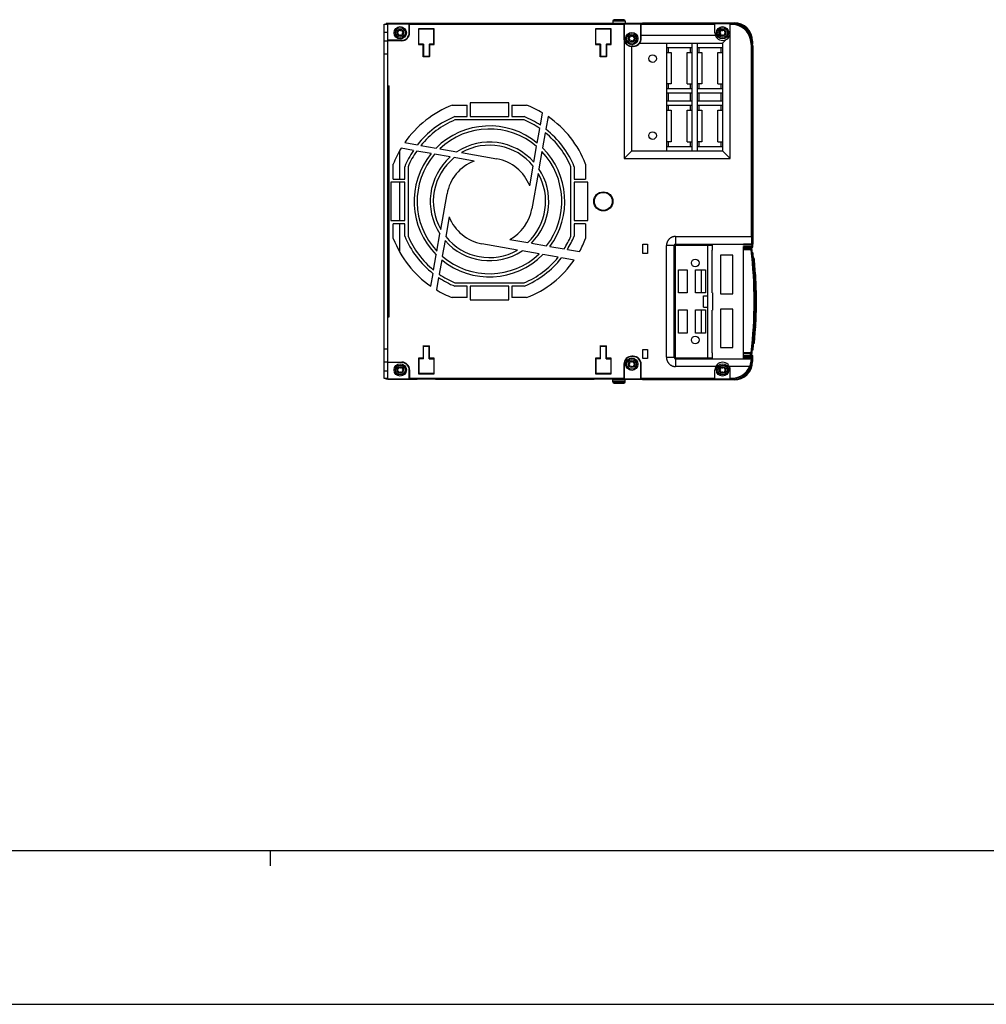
# Model space of a CAD drawing. Extents: x 0 to 594, y 0 to 420.
# Tile 2 of 48: x 177 to 303, y 0 to 128. Entities that reach past the tile are written whole.
import ezdxf

# ---------------------------------------------------------------- set-up
doc = ezdxf.new("R2010")
doc.units = 0
doc.header["$LTSCALE"] = 32.67
doc.layers.get('0').update_dxf_attribs({"linetype": 'CONTINUOUS'})

msp = doc.modelspace()

# ---------------------------------------------------------------- linework, layer by layer
at = {"color": 7, "linetype": 'CONTINUOUS'}
for p, q in [((255.926, 127.895), (254.666, 127.895)), ((224.746, 81.295), (224.746, 127.295)), ((224.746, 127.295), (225.246, 127.295)), ((225.006, 127.395), (224.966, 127.295)), ((225.246, 127.395), (225.006, 127.395)), ((225.246, 81.148), (225.246, 127.443)), ((225.246, 127.443), (229.046, 127.443)), ((225.246, 127.372), (228.02, 127.372)), ((225.246, 127.346), (228.02, 127.346)), ((228.02, 126.195), (228.02, 127.372)), ((228.046, 126.195), (228.046, 127.34)), ((228.072, 126.195), (228.072, 127.366)), ((228.072, 127.295), (255.921, 127.295)), ((229.046, 127.394), (229.046, 127.443)), ((231.446, 127.394), (229.046, 127.394)), ((229.228, 126.713), (229.228, 124.678)), ((229.228, 126.713), (229.281, 126.66)), ((231.263, 126.713), (229.228, 126.713)), ((229.281, 124.73), (229.281, 126.66)), ((231.211, 126.66), (229.281, 126.66)), ((231.211, 126.66), (231.263, 126.713)), ((231.211, 124.73), (231.211, 126.66)), ((231.263, 124.678), (231.263, 126.713)), ((231.446, 127.443), (231.446, 127.394)), ((231.446, 127.443), (252.046, 127.443)), ((252.046, 127.394), (252.046, 127.443)), ((254.446, 127.394), (252.046, 127.394)), ((252.228, 126.713), (252.228, 124.678)), ((252.228, 126.713), (252.281, 126.66)), ((254.263, 126.713), (252.228, 126.713)), ((252.281, 124.73), (252.281, 126.66)), ((254.211, 126.66), (252.281, 126.66)), ((253.006, 127.395), (253.006, 127.394)), ((254.246, 127.395), (253.006, 127.395)), ((254.211, 126.66), (254.263, 126.713)), ((254.211, 124.73), (254.211, 126.66)), ((254.246, 127.395), (254.246, 127.394)), ((254.263, 124.678), (254.263, 126.713)), ((254.446, 127.394), (254.446, 127.443)), ((254.446, 127.443), (270.038, 127.443)), ((254.496, 127.725), (254.496, 127.443)), ((256.096, 127.725), (254.496, 127.725)), ((255.921, 127.295), (255.921, 125.445)), ((255.946, 127.366), (255.946, 125.445)), ((255.972, 127.369), (255.972, 125.445)), ((255.972, 127.369), (258.128, 127.369)), ((256.096, 127.725), (256.096, 127.443)), ((258.12, 125.445), (258.12, 127.341)), ((258.146, 127.341), (258.12, 127.341)), ((258.146, 125.445), (258.146, 127.341)), ((267.746, 127.251), (258.146, 127.251)), ((258.171, 125.441), (258.171, 127.366)), ((267.746, 127.301), (258.171, 127.301)), ((258.346, 127.443), (258.346, 127.495)), ((258.346, 127.495), (270.246, 127.495)), ((267.746, 126.195), (267.746, 127.369)), ((269.746, 127.369), (267.746, 127.369)), ((269.746, 126.195), (269.746, 127.369)), ((270.038, 127.301), (269.746, 127.301)), ((270.038, 127.251), (269.746, 127.251)), ((270.038, 127.251), (270.038, 127.443)), ((224.746, 126.295), (225.246, 126.295)), ((228.02, 126.195), (228.072, 126.195)), ((255.921, 125.445), (255.972, 125.445)), ((258.146, 125.445), (258.12, 125.445)), ((267.809, 125.845), (258.171, 125.845)), ((269.746, 125.845), (269.632, 125.731)), ((269.746, 125.845), (269.683, 125.845)), ((269.746, 109.845), (269.746, 125.845)), ((272.358, 125.304), (272.547, 125.338)), ((272.693, 124.508), (272.547, 125.338)), ((224.746, 125.145), (225.246, 125.145)), ((227.046, 125.221), (225.246, 125.221)), ((227.046, 125.195), (225.246, 125.195)), ((227.046, 125.169), (225.246, 125.169)), ((227.046, 125.169), (227.046, 125.221)), ((229.228, 124.678), (229.281, 124.73)), ((229.228, 124.678), (229.828, 124.678)), ((229.846, 124.695), (229.246, 124.695)), ((229.881, 124.73), (229.281, 124.73)), ((229.846, 124.695), (229.828, 124.678)), ((229.828, 123.078), (229.828, 124.678)), ((229.846, 123.095), (229.846, 124.695)), ((229.881, 124.73), (229.881, 123.13)), ((230.611, 124.73), (230.611, 123.13)), ((230.611, 124.73), (231.211, 124.73)), ((230.646, 124.695), (230.646, 123.095)), ((230.646, 124.695), (230.663, 124.678)), ((231.246, 124.695), (230.646, 124.695)), ((230.663, 123.078), (230.663, 124.678)), ((230.663, 124.678), (231.263, 124.678)), ((231.263, 124.678), (231.211, 124.73)), ((252.228, 124.678), (252.281, 124.73)), ((252.228, 124.678), (252.828, 124.678)), ((252.846, 124.695), (252.246, 124.695)), ((252.881, 124.73), (252.281, 124.73)), ((252.846, 124.695), (252.828, 124.678)), ((252.828, 123.078), (252.828, 124.678)), ((252.846, 123.095), (252.846, 124.695)), ((252.881, 124.73), (252.881, 123.13)), ((253.611, 124.73), (253.611, 123.13)), ((253.611, 124.73), (254.211, 124.73)), ((253.646, 124.695), (253.646, 123.095)), ((253.646, 124.695), (253.663, 124.678)), ((254.246, 124.695), (253.646, 124.695)), ((253.663, 123.078), (253.663, 124.678)), ((253.663, 124.678), (254.263, 124.678)), ((254.263, 124.678), (254.211, 124.73)), ((255.946, 125.22), (255.946, 109.845)), ((256.946, 110.845), (256.946, 124.471)), ((256.946, 124.471), (257.146, 124.471)), ((257.146, 124.445), (256.946, 124.445)), ((257.146, 124.42), (256.946, 124.42)), ((257.146, 124.42), (257.146, 124.471)), ((257.98, 124.845), (268.746, 124.845)), ((261.446, 124.845), (261.446, 110.845)), ((264.746, 124.245), (261.446, 124.245)), ((261.666, 124.245), (261.666, 123.645)), ((264.526, 124.245), (264.526, 123.645)), ((264.746, 124.845), (264.746, 110.845)), ((265.446, 124.845), (265.446, 110.845)), ((268.746, 124.245), (265.446, 124.245)), ((265.666, 124.245), (265.666, 123.645)), ((268.526, 124.245), (268.526, 123.645)), ((269.21, 125.31), (268.746, 124.845)), ((268.746, 124.845), (268.746, 110.845)), ((272.502, 124.492), (272.358, 125.304)), ((272.551, 124.496), (272.407, 125.313)), ((272.693, 124.508), (272.502, 124.492)), ((272.502, 99.745), (272.502, 124.492)), ((272.551, 99.75), (272.551, 124.496)), ((272.646, 125.095), (272.646, 124.777)), ((272.693, 124.508), (272.693, 98.745)), ((224.746, 123.445), (225.246, 123.445)), ((229.828, 123.078), (229.881, 123.13)), ((230.663, 123.078), (229.828, 123.078)), ((230.611, 123.13), (229.881, 123.13)), ((230.611, 123.13), (230.663, 123.078)), ((252.828, 123.078), (252.881, 123.13)), ((253.663, 123.078), (252.828, 123.078)), ((253.611, 123.13), (252.881, 123.13)), ((253.611, 123.13), (253.663, 123.078)), ((261.446, 123.645), (262.046, 123.645)), ((262.046, 123.645), (262.046, 119.545)), ((264.146, 119.545), (264.146, 123.645)), ((264.146, 123.645), (264.746, 123.645)), ((265.446, 123.645), (266.046, 123.645)), ((266.046, 123.645), (266.046, 119.545)), ((268.146, 119.545), (268.146, 123.645)), ((268.146, 123.645), (268.746, 123.645)), ((225.246, 119.295), (225.396, 119.295)), ((225.396, 89.295), (225.396, 119.295)), ((262.046, 119.545), (261.446, 119.545)), ((261.446, 118.945), (264.746, 118.945)), ((261.666, 119.545), (261.666, 118.945)), ((264.146, 119.545), (264.746, 119.545)), ((264.526, 119.545), (264.526, 118.945)), ((266.046, 119.545), (265.446, 119.545)), ((265.446, 118.945), (268.746, 118.945)), ((265.666, 119.545), (265.666, 118.945)), ((268.146, 119.545), (268.746, 119.545)), ((268.526, 119.545), (268.526, 118.945)), ((264.746, 118.345), (261.446, 118.345)), ((261.666, 118.345), (261.666, 117.345)), ((264.526, 118.345), (264.526, 117.345)), ((268.746, 118.345), (265.446, 118.345)), ((265.666, 118.345), (265.666, 117.345)), ((268.526, 118.345), (268.526, 117.345)), ((233.618, 116.795), (235.546, 116.795)), ((235.546, 115.312), (235.546, 116.795)), ((235.946, 117.095), (235.946, 115.312)), ((240.946, 117.095), (235.946, 117.095)), ((240.946, 115.312), (240.946, 117.095)), ((241.346, 116.795), (241.346, 115.312)), ((241.346, 116.795), (243.274, 116.795)), ((261.446, 117.345), (264.746, 117.345)), ((264.746, 116.745), (261.446, 116.745)), ((261.666, 116.745), (261.666, 116.145)), ((264.526, 116.745), (264.526, 116.145)), ((265.446, 117.345), (268.746, 117.345)), ((268.746, 116.745), (265.446, 116.745)), ((265.666, 116.745), (265.666, 116.145)), ((268.526, 116.745), (268.526, 116.145)), ((233.946, 115.312), (235.546, 115.312)), ((235.946, 115.312), (240.946, 115.312)), ((241.346, 115.312), (242.946, 115.312)), ((245.064, 114.185), (245.345, 115.783)), ((246.075, 115.312), (245.784, 113.663)), ((261.446, 116.145), (262.046, 116.145)), ((262.046, 116.145), (262.046, 112.045)), ((264.146, 116.145), (264.746, 116.145)), ((264.146, 112.045), (264.146, 116.145)), ((265.446, 116.145), (266.046, 116.145)), ((266.046, 116.145), (266.046, 112.045)), ((268.146, 116.145), (268.746, 116.145)), ((268.146, 112.045), (268.146, 116.145)), ((242.946, 114.878), (233.946, 114.878)), ((244.657, 111.876), (244.988, 113.754)), ((245.705, 113.215), (245.357, 111.243)), ((227.43, 111.924), (229.078, 111.634)), ((229.527, 111.555), (231.498, 111.207)), ((244.218, 109.391), (244.576, 111.421)), ((262.046, 112.045), (261.446, 112.045)), ((261.446, 111.445), (264.746, 111.445)), ((261.666, 112.045), (261.666, 111.445)), ((264.146, 112.045), (264.746, 112.045)), ((264.526, 112.045), (264.526, 111.445)), ((266.046, 112.045), (265.446, 112.045)), ((265.446, 111.445), (268.746, 111.445)), ((265.666, 112.045), (265.666, 111.445)), ((268.146, 112.045), (268.746, 112.045)), ((268.526, 112.045), (268.526, 111.445)), ((226.746, 110.828), (226.746, 107.195)), ((228.556, 110.913), (226.959, 111.195)), ((230.865, 110.506), (228.988, 110.837)), ((233.35, 110.068), (231.32, 110.426)), ((231.983, 111.121), (234.214, 110.728)), ((234.807, 110.624), (239.418, 109.81)), ((245.272, 110.758), (244.879, 108.528)), ((255.946, 109.845), (256.946, 110.845)), ((256.946, 110.845), (268.746, 110.845)), ((269.746, 109.845), (268.746, 110.845)), ((225.946, 107.195), (225.946, 109.123)), ((227.43, 107.195), (227.43, 108.795)), ((227.863, 108.795), (227.863, 99.795)), ((236.439, 109.523), (233.863, 109.978)), ((243.674, 106.303), (244.128, 108.878)), ((249.029, 99.795), (249.029, 108.795)), ((249.462, 108.795), (249.462, 107.195)), ((250.946, 109.123), (250.946, 107.195)), ((255.946, 109.845), (269.746, 109.845)), ((244.774, 107.935), (243.961, 103.323)), ((225.646, 106.795), (225.646, 101.795)), ((227.43, 106.795), (225.646, 106.795)), ((225.946, 107.195), (227.43, 107.195)), ((226.746, 106.795), (226.746, 101.795)), ((227.43, 101.795), (227.43, 106.795)), ((249.462, 107.195), (250.946, 107.195)), ((249.462, 106.795), (249.462, 101.795)), ((251.246, 106.795), (249.462, 106.795)), ((251.246, 101.795), (251.246, 106.795)), ((232.118, 100.656), (232.931, 105.268)), ((225.646, 101.795), (227.43, 101.795)), ((225.946, 99.467), (225.946, 101.395)), ((227.43, 101.395), (225.946, 101.395)), ((226.746, 101.395), (226.746, 97.764)), ((227.43, 99.795), (227.43, 101.395)), ((233.218, 102.288), (232.764, 99.712)), ((249.462, 101.795), (251.246, 101.795)), ((250.946, 101.395), (249.462, 101.395)), ((249.462, 101.395), (249.462, 99.795)), ((250.946, 101.395), (250.946, 99.467)), ((231.62, 97.833), (232.013, 100.063)), ((232.673, 99.2), (232.315, 97.17)), ((242.085, 97.967), (237.473, 98.78)), ((241.093, 99.361), (243.418, 98.951)), ((243.905, 98.865), (245.862, 98.52)), ((258.396, 98.72), (258.996, 98.72)), ((258.396, 97.52), (258.396, 98.72)), ((258.996, 98.72), (258.996, 97.52)), ((262.446, 98.545), (261.446, 98.545)), ((261.446, 84.045), (261.446, 98.545)), ((262.446, 84.045), (262.446, 98.545)), ((262.566, 98.485), (262.566, 84.105)), ((262.646, 99.745), (272.502, 99.745)), ((262.646, 99.745), (262.646, 98.745)), ((262.646, 98.745), (272.693, 98.745)), ((262.706, 98.625), (267.446, 98.625)), ((266.846, 83.965), (266.846, 98.625)), ((267.446, 97.955), (267.446, 98.745)), ((271.446, 98.629), (271.446, 98.745)), ((272.561, 98.729), (271.446, 98.729)), ((272.561, 98.629), (271.446, 98.629)), ((272.046, 98.745), (272.046, 98.729)), ((272.502, 99.745), (272.526, 98.745)), ((272.551, 99.75), (272.576, 98.745)), ((272.561, 98.629), (272.561, 98.729)), ((272.561, 98.629), (272.66, 98.643)), ((272.646, 98.745), (272.646, 98.682)), ((272.687, 98.442), (272.66, 98.643)), ((231.187, 95.376), (231.534, 97.348)), ((244.909, 97.469), (242.678, 97.863)), ((247.365, 97.036), (245.394, 97.384)), ((246.306, 98.442), (248.145, 98.117)), ((248.571, 98.042), (250.147, 97.764)), ((258.996, 97.52), (258.396, 97.52)), ((267.406, 97.955), (267.446, 97.955)), ((267.406, 92.435), (267.406, 97.955)), ((270.06, 97.295), (268.46, 97.295)), ((268.46, 97.295), (268.46, 92.295)), ((270.06, 92.295), (270.06, 97.295)), ((271.446, 98.429), (272.587, 98.429)), ((271.446, 84.166), (271.446, 98.429)), ((271.446, 98.329), (272.587, 98.329)), ((272.442, 98.115), (271.446, 98.115)), ((272.445, 97.995), (271.446, 97.995)), ((272.496, 98.325), (272.345, 98.325)), ((272.442, 98.115), (272.445, 97.995)), ((272.544, 98.007), (272.445, 97.995)), ((272.587, 98.429), (272.687, 98.442)), ((272.587, 98.329), (272.587, 98.429)), ((272.675, 97.595), (272.629, 97.595)), ((272.629, 97.595), (272.656, 97.295)), ((272.636, 97.294), (272.656, 97.295)), ((272.696, 97.295), (272.656, 97.295)), ((272.675, 97.595), (272.696, 97.295)), ((272.736, 97.299), (272.696, 97.295)), ((232.235, 96.715), (231.904, 94.837)), ((249.462, 96.667), (247.814, 96.957)), ((272.708, 96.824), (272.689, 96.835)), ((272.83, 96.932), (272.692, 96.983)), ((272.708, 96.824), (272.692, 96.983)), ((272.697, 96.589), (272.736, 96.592)), ((272.708, 96.785), (272.707, 96.794)), ((272.844, 96.787), (272.708, 96.824)), ((272.85, 96.733), (272.712, 96.783)), ((272.736, 96.592), (272.862, 96.546)), ((272.844, 96.787), (272.83, 96.932)), ((272.844, 96.787), (272.851, 96.764)), ((272.851, 96.764), (272.854, 96.73)), ((272.862, 96.546), (272.902, 96.55)), ((230.817, 93.279), (231.108, 94.927)), ((263.026, 95.395), (264.126, 95.395)), ((263.026, 92.395), (263.026, 95.395)), ((264.126, 95.395), (264.126, 92.395)), ((265.226, 95.395), (266.526, 95.395)), ((265.226, 92.395), (265.226, 95.395)), ((265.946, 95.395), (265.946, 92.395)), ((266.526, 95.395), (266.526, 92.395)), ((272.878, 94.798), (272.838, 94.795)), ((272.84, 94.754), (272.841, 94.756)), ((272.996, 94.841), (272.878, 94.798)), ((272.893, 94.611), (273.005, 94.651)), ((273.036, 94.843), (272.996, 94.841)), ((273.009, 94.652), (273.031, 94.281)), ((273.058, 94.466), (273.044, 94.712)), ((231.828, 94.405), (231.546, 92.808)), ((233.946, 93.712), (242.946, 93.712)), ((272.907, 94.265), (272.887, 94.607)), ((272.898, 93.651), (272.938, 93.653)), ((273.031, 94.281), (272.907, 94.265)), ((272.92, 94.083), (273.036, 94.097)), ((272.932, 93.84), (272.92, 94.083)), ((273.055, 93.795), (272.927, 93.842)), ((272.938, 93.653), (273.061, 93.608)), ((273.036, 94.097), (273.05, 93.797)), ((273.07, 94.253), (273.058, 94.466)), ((273.061, 93.608), (273.1, 93.61)), ((273.096, 93.715), (273.084, 93.969)), ((273.096, 93.711), (273.096, 93.715)), ((235.546, 93.279), (233.946, 93.279)), ((235.546, 91.795), (235.546, 93.279)), ((235.946, 93.279), (235.946, 91.495)), ((240.946, 93.279), (235.946, 93.279)), ((240.946, 91.495), (240.946, 93.279)), ((242.946, 93.279), (241.346, 93.279)), ((241.346, 93.279), (241.346, 91.795)), ((264.126, 92.395), (263.026, 92.395)), ((266.526, 92.395), (265.226, 92.395)), ((267.406, 92.435), (267.446, 92.435)), ((267.446, 92.435), (267.446, 90.155)), ((268.46, 92.295), (270.06, 92.295)), ((235.546, 91.795), (233.618, 91.795)), ((235.946, 91.495), (240.946, 91.495)), ((243.274, 91.795), (241.346, 91.795)), ((266.246, 92.045), (266.846, 92.045)), ((266.246, 90.545), (266.246, 92.045)), ((273.105, 91.902), (273.004, 91.865)), ((273.006, 91.677), (273.106, 91.714)), ((273.106, 90.877), (273.006, 90.914)), ((273.145, 91.902), (273.105, 91.902)), ((263.026, 90.195), (264.126, 90.195)), ((263.026, 87.195), (263.026, 90.195)), ((264.126, 90.195), (264.126, 87.195)), ((265.226, 90.195), (266.526, 90.195)), ((265.226, 87.195), (265.226, 90.195)), ((265.946, 90.195), (265.946, 87.195)), ((266.246, 90.545), (266.846, 90.545)), ((266.526, 90.195), (266.526, 87.195)), ((267.406, 90.155), (267.446, 90.155)), ((267.406, 84.635), (267.406, 90.155)), ((270.06, 90.295), (268.46, 90.295)), ((268.46, 90.295), (268.46, 85.295)), ((270.06, 85.295), (270.06, 90.295)), ((273.004, 90.726), (273.105, 90.689)), ((273.105, 90.689), (273.145, 90.689)), ((225.246, 89.295), (225.396, 89.295)), ((272.887, 87.983), (272.907, 88.326)), ((272.938, 88.938), (272.898, 88.94)), ((272.907, 88.326), (273.031, 88.31)), ((272.92, 88.508), (272.932, 88.749)), ((273.036, 88.494), (272.92, 88.508)), ((272.927, 88.749), (273.055, 88.796)), ((273.061, 88.983), (272.938, 88.938)), ((273.009, 87.939), (273.031, 88.31)), ((273.05, 88.794), (273.036, 88.494)), ((273.058, 88.124), (273.07, 88.337)), ((273.1, 88.981), (273.061, 88.983)), ((273.084, 88.624), (273.095, 88.85)), ((273.095, 88.85), (273.096, 88.879)), ((264.126, 87.195), (263.026, 87.195)), ((266.526, 87.195), (265.226, 87.195)), ((272.838, 87.796), (272.878, 87.793)), ((272.84, 87.837), (272.841, 87.835)), ((272.878, 87.793), (272.996, 87.75)), ((273.005, 87.939), (272.893, 87.98)), ((272.996, 87.75), (273.036, 87.748)), ((273.044, 87.879), (273.058, 88.124)), ((272.736, 85.998), (272.697, 86.002)), ((272.712, 85.808), (272.85, 85.858)), ((272.736, 85.814), (272.735, 85.807)), ((272.862, 86.044), (272.736, 85.998)), ((272.902, 86.041), (272.862, 86.044)), ((224.746, 85.145), (225.246, 85.145)), ((229.881, 85.46), (229.828, 85.513)), ((229.828, 85.513), (229.828, 83.913)), ((229.828, 85.513), (230.663, 85.513)), ((229.846, 85.495), (229.846, 83.895)), ((229.881, 83.86), (229.881, 85.46)), ((230.611, 85.46), (229.881, 85.46)), ((230.611, 85.46), (230.663, 85.513)), ((230.611, 83.86), (230.611, 85.46)), ((230.646, 83.895), (230.646, 85.495)), ((230.663, 83.913), (230.663, 85.513)), ((252.828, 85.513), (253.663, 85.513)), ((252.881, 85.46), (252.828, 85.513)), ((252.828, 85.513), (252.828, 83.913)), ((252.846, 85.495), (252.846, 83.895)), ((253.611, 85.46), (252.881, 85.46)), ((252.881, 83.86), (252.881, 85.46)), ((253.611, 85.46), (253.663, 85.513)), ((253.611, 83.86), (253.611, 85.46)), ((253.646, 83.895), (253.646, 85.495)), ((253.663, 83.913), (253.663, 85.513)), ((258.396, 85.07), (258.996, 85.07)), ((258.396, 83.87), (258.396, 85.07)), ((258.996, 85.07), (258.996, 83.87)), ((267.406, 84.635), (267.446, 84.635)), ((267.446, 83.845), (267.446, 84.635)), ((268.46, 85.295), (270.06, 85.295)), ((272.45, 84.635), (271.446, 84.635)), ((272.447, 84.515), (271.446, 84.515)), ((272.45, 84.635), (272.447, 84.515)), ((272.549, 84.623), (272.45, 84.635)), ((272.656, 85.295), (272.629, 84.995)), ((272.629, 84.995), (272.675, 84.995)), ((272.636, 85.297), (272.656, 85.295)), ((272.656, 85.295), (272.696, 85.295)), ((272.696, 85.295), (272.675, 84.995)), ((272.736, 85.292), (272.696, 85.295)), ((224.746, 83.445), (225.246, 83.445)), ((225.246, 83.421), (227.046, 83.421)), ((225.246, 83.395), (227.046, 83.395)), ((227.046, 83.369), (225.246, 83.369)), ((227.046, 83.421), (227.046, 83.369)), ((229.228, 83.913), (229.281, 83.86)), ((229.828, 83.913), (229.228, 83.913)), ((229.228, 83.913), (229.228, 81.878)), ((229.846, 83.895), (229.246, 83.895)), ((229.881, 83.86), (229.281, 83.86)), ((229.281, 83.86), (229.281, 81.93)), ((229.846, 83.895), (229.828, 83.913)), ((230.611, 83.86), (231.211, 83.86)), ((230.646, 83.895), (230.663, 83.913)), ((231.246, 83.895), (230.646, 83.895)), ((231.263, 83.913), (230.663, 83.913)), ((231.211, 83.86), (231.263, 83.913)), ((231.211, 83.86), (231.211, 81.93)), ((231.263, 81.878), (231.263, 83.913)), ((252.828, 83.913), (252.228, 83.913)), ((252.228, 83.913), (252.281, 83.86)), ((252.228, 83.913), (252.228, 81.878)), ((252.846, 83.895), (252.246, 83.895)), ((252.881, 83.86), (252.281, 83.86)), ((252.281, 83.86), (252.281, 81.93)), ((252.846, 83.895), (252.828, 83.913)), ((253.611, 83.86), (254.211, 83.86)), ((253.646, 83.895), (253.663, 83.913)), ((254.246, 83.895), (253.646, 83.895)), ((254.263, 83.913), (253.663, 83.913)), ((254.211, 83.86), (254.263, 83.913)), ((254.211, 83.86), (254.211, 81.93)), ((254.263, 81.878), (254.263, 83.913)), ((255.92, 83.145), (255.972, 83.145)), ((255.92, 83.145), (255.92, 81.225)), ((255.946, 83.145), (255.946, 81.251)), ((255.972, 83.145), (255.972, 81.219)), ((257.146, 84.171), (256.946, 84.171)), ((256.946, 84.119), (256.946, 84.171)), ((257.146, 84.145), (256.946, 84.145)), ((257.146, 84.119), (256.946, 84.119)), ((257.146, 84.119), (257.146, 84.171)), ((258.12, 83.145), (258.172, 83.145)), ((258.12, 81.219), (258.12, 83.145)), ((258.146, 81.251), (258.146, 83.145)), ((258.172, 81.225), (258.172, 83.145)), ((258.996, 83.87), (258.396, 83.87)), ((261.446, 84.045), (262.446, 84.045)), ((262.646, 83.845), (272.651, 83.845)), ((262.646, 83.845), (262.646, 82.845)), ((262.706, 83.965), (267.446, 83.965)), ((272.587, 84.266), (271.446, 84.266)), ((272.587, 84.166), (271.446, 84.166)), ((271.446, 84.095), (272.578, 84.095)), ((271.446, 83.845), (271.446, 84.095)), ((271.446, 83.995), (272.578, 83.995)), ((271.546, 83.845), (271.546, 83.995)), ((272.48, 83.845), (272.369, 83.294)), ((272.533, 83.845), (272.418, 83.276)), ((272.418, 83.276), (272.547, 83.253)), ((272.547, 83.253), (272.651, 83.845)), ((272.578, 84.095), (272.678, 84.083)), ((272.578, 83.995), (272.578, 84.095)), ((272.587, 84.166), (272.587, 84.266)), ((272.587, 84.166), (272.687, 84.153)), ((272.646, 83.995), (272.646, 83.845)), ((272.646, 83.814), (272.646, 83.495)), ((272.678, 84.083), (272.687, 84.153)), ((224.746, 82.295), (225.246, 82.295)), ((228.02, 81.219), (228.02, 82.395)), ((228.072, 82.395), (228.02, 82.395)), ((228.046, 82.395), (228.046, 81.251)), ((228.072, 82.395), (228.072, 81.225)), ((229.281, 81.93), (229.228, 81.878)), ((229.228, 81.878), (231.263, 81.878)), ((231.211, 81.93), (229.281, 81.93)), ((231.263, 81.878), (231.211, 81.93)), ((252.281, 81.93), (252.228, 81.878)), ((252.228, 81.878), (254.263, 81.878)), ((254.211, 81.93), (252.281, 81.93)), ((254.263, 81.878), (254.211, 81.93)), ((267.853, 82.845), (262.646, 82.845)), ((267.746, 81.222), (267.746, 82.395)), ((272.231, 82.845), (269.639, 82.845)), ((269.746, 81.222), (269.746, 82.395)), ((225.246, 81.295), (224.746, 81.295)), ((224.966, 81.295), (224.995, 81.195)), ((225.246, 81.195), (224.995, 81.195)), ((225.246, 81.245), (228.02, 81.245)), ((225.246, 81.219), (228.02, 81.219)), ((229.046, 81.148), (225.246, 81.148)), ((228.046, 81.318), (255.946, 81.318)), ((228.072, 81.293), (255.92, 81.293)), ((231.446, 81.197), (229.046, 81.197)), ((229.046, 81.197), (229.046, 81.148)), ((231.446, 81.197), (231.446, 81.148)), ((252.046, 81.148), (231.446, 81.148)), ((254.446, 81.197), (252.046, 81.197)), ((252.046, 81.197), (252.046, 81.148)), ((252.994, 81.197), (252.995, 81.195)), ((254.257, 81.195), (252.995, 81.195)), ((254.258, 81.197), (254.257, 81.195)), ((254.446, 81.197), (254.446, 81.148)), ((270.038, 81.148), (254.446, 81.148)), ((254.496, 80.865), (254.496, 81.148)), ((254.496, 80.965), (256.096, 80.965)), ((254.496, 80.865), (254.529, 80.865)), ((254.666, 80.795), (255.926, 80.795)), ((254.666, 80.695), (255.926, 80.695)), ((255.972, 81.245), (258.12, 81.245)), ((255.972, 81.219), (258.12, 81.219)), ((256.063, 80.865), (256.096, 80.865)), ((256.096, 80.865), (256.096, 81.148)), ((258.146, 81.318), (267.746, 81.318)), ((258.172, 81.293), (267.746, 81.293)), ((258.346, 81.095), (258.346, 81.148)), ((270.246, 81.095), (258.346, 81.095)), ((269.746, 81.222), (267.746, 81.222)), ((269.746, 81.34), (270.038, 81.34)), ((269.746, 81.29), (270.038, 81.29)), ((270.038, 81.148), (270.038, 81.34)), ((21, 20), (573, 20)), ((0, 0), (594, 0))]:
    msp.add_line(p, q, dxfattribs=at)
at = {"color": 2, "linetype": 'CONTINUOUS'}
msp.add_line((210, 18), (210, 20), dxfattribs=at)
at = {"color": 7, "linetype": 'CONTINUOUS'}
for points in [[(228.072, 127.366), (228.071, 127.367), (228.069, 127.368), (228.065, 127.369), (228.06, 127.37), (228.053, 127.37), (228.046, 127.371), (228.038, 127.372), (228.029, 127.372), (228.02, 127.372)], [(228.046, 127.34), (228.046, 127.341), (228.044, 127.342), (228.042, 127.343), (228.04, 127.344), (228.037, 127.345), (228.033, 127.345), (228.029, 127.346), (228.024, 127.346), (228.02, 127.346)], [(228.072, 127.366), (228.066, 127.365), (228.061, 127.363), (228.056, 127.36), (228.052, 127.356), (228.048, 127.351), (228.047, 127.345), (228.046, 127.34)], [(228.046, 127.272), (228.046, 127.276), (228.047, 127.279), (228.049, 127.283), (228.051, 127.286), (228.054, 127.289), (228.057, 127.291), (228.061, 127.293), (228.066, 127.295), (228.072, 127.295)], [(255.921, 127.295), (255.926, 127.295), (255.932, 127.296), (255.936, 127.296), (255.94, 127.297), (255.943, 127.297), (255.945, 127.298), (255.946, 127.298)], [(255.946, 127.366), (255.947, 127.367), (255.949, 127.367), (255.952, 127.368), (255.956, 127.368), (255.961, 127.369), (255.966, 127.369), (255.972, 127.369)], [(258.12, 127.341), (258.12, 127.348), (258.122, 127.356), (258.125, 127.363), (258.128, 127.369)], [(258.128, 127.369), (258.135, 127.369), (258.142, 127.369), (258.149, 127.368), (258.156, 127.368), (258.164, 127.367), (258.171, 127.366)], [(258.146, 127.341), (258.146, 127.345), (258.147, 127.349), (258.149, 127.354), (258.152, 127.357), (258.155, 127.36), (258.158, 127.363), (258.162, 127.365), (258.167, 127.366), (258.171, 127.366)], [(258.171, 127.301), (258.165, 127.3), (258.16, 127.298), (258.155, 127.295), (258.151, 127.291), (258.148, 127.287), (258.147, 127.282), (258.146, 127.276)], [(257.98, 124.845), (258.03, 124.921), (258.072, 125.001), (258.107, 125.085), (258.135, 125.171), (258.155, 125.26), (258.167, 125.35), (258.171, 125.441)], [(258.146, 125.848), (258.146, 125.847), (258.148, 125.847), (258.15, 125.847), (258.153, 125.846), (258.157, 125.846), (258.161, 125.846), (258.166, 125.845), (258.171, 125.845)], [(258.146, 125.445), (258.147, 125.444), (258.149, 125.443), (258.153, 125.442), (258.158, 125.441), (258.164, 125.441), (258.171, 125.441)], [(255.948, 125.232), (255.947, 125.232), (255.947, 125.231), (255.947, 125.23), (255.946, 125.228), (255.946, 125.227), (255.946, 125.226), (255.946, 125.224), (255.946, 125.222), (255.946, 125.22)], [(255.968, 125.237), (255.967, 125.237), (255.965, 125.236), (255.962, 125.235), (255.958, 125.234), (255.954, 125.233), (255.948, 125.232)], [(255.948, 125.232), (255.971, 125.143), (256.002, 125.057), (256.041, 124.974), (256.087, 124.894), (256.14, 124.819), (256.199, 124.748), (256.265, 124.683), (256.337, 124.625), (256.414, 124.572), (256.495, 124.527), (256.581, 124.49), (256.669, 124.46), (256.76, 124.438), (256.853, 124.425), (256.946, 124.42)], [(256.941, 124.445), (256.942, 124.445), (256.943, 124.443), (256.944, 124.44), (256.945, 124.436)], [(256.945, 124.436), (256.945, 124.431), (256.946, 124.426), (256.946, 124.42)], [(257.958, 124.862), (257.959, 124.862), (257.96, 124.861), (257.961, 124.859), (257.964, 124.857), (257.966, 124.855), (257.97, 124.852), (257.974, 124.849), (257.978, 124.846)], [(257.98, 124.845), (257.979, 124.846), (257.978, 124.846), (257.978, 124.846)], [(262.646, 99.745), (262.61, 99.745), (262.573, 99.743), (262.537, 99.741), (262.501, 99.737), (262.465, 99.732), (262.43, 99.726), (262.394, 99.719), (262.359, 99.711), (262.324, 99.701), (262.289, 99.691), (262.254, 99.68), (262.22, 99.668), (262.187, 99.654), (262.153, 99.64), (262.121, 99.624), (262.088, 99.608), (262.056, 99.591), (262.025, 99.572), (261.994, 99.553), (261.964, 99.533), (261.935, 99.512), (261.906, 99.49), (261.878, 99.467), (261.85, 99.444), (261.823, 99.419), (261.797, 99.394), (261.772, 99.368), (261.748, 99.341), (261.724, 99.314), (261.701, 99.286), (261.679, 99.257), (261.658, 99.227), (261.638, 99.197), (261.619, 99.166), (261.601, 99.135), (261.583, 99.103), (261.567, 99.071), (261.552, 99.038), (261.537, 99.005), (261.524, 98.971), (261.511, 98.937), (261.5, 98.902), (261.49, 98.868), (261.481, 98.833), (261.473, 98.797), (261.465, 98.762), (261.459, 98.726), (261.455, 98.69), (261.451, 98.654), (261.448, 98.618), (261.446, 98.582), (261.446, 98.545)], [(272.551, 99.75), (272.549, 99.749), (272.546, 99.749), (272.541, 99.748), (272.535, 99.747), (272.528, 99.746), (272.519, 99.746), (272.511, 99.746), (272.502, 99.745)], [(272.692, 96.983), (272.683, 96.987), (272.674, 96.993), (272.666, 97.001), (272.66, 97.011), (272.655, 97.022), (272.653, 97.033)], [(272.689, 96.835), (272.676, 96.852), (272.669, 96.873)], [(272.707, 96.794), (272.706, 96.807), (272.707, 96.817), (272.708, 96.824)], [(272.736, 96.592), (272.729, 96.631), (272.723, 96.666), (272.718, 96.696), (272.714, 96.722), (272.711, 96.744), (272.71, 96.761), (272.709, 96.773), (272.71, 96.781), (272.712, 96.783)], [(272.878, 94.798), (272.837, 95.396), (272.79, 95.995), (272.736, 96.592)], [(272.869, 96.882), (272.867, 96.893), (272.863, 96.904), (272.857, 96.913), (272.849, 96.922), (272.839, 96.928), (272.83, 96.932)], [(272.884, 96.738), (272.877, 96.759), (272.864, 96.776), (272.844, 96.787)], [(272.85, 96.733), (272.855, 96.722), (272.858, 96.696), (272.861, 96.655), (272.863, 96.605), (272.862, 96.546)], [(272.862, 96.546), (272.913, 95.978), (272.957, 95.41), (272.996, 94.841)], [(272.893, 94.611), (272.887, 94.619), (272.883, 94.645), (272.88, 94.686), (272.878, 94.738), (272.878, 94.798)], [(272.996, 94.841), (273.004, 94.782), (273.008, 94.73), (273.01, 94.689), (273.009, 94.662), (273.005, 94.651)], [(272.907, 94.265), (272.887, 94.271), (272.873, 94.28), (272.868, 94.292)], [(272.881, 94.031), (272.885, 94.053), (272.899, 94.071), (272.92, 94.083)], [(272.92, 94.083), (272.914, 94.111), (272.909, 94.146), (272.906, 94.187), (272.905, 94.226), (272.907, 94.265)], [(272.938, 93.653), (272.93, 93.718), (272.925, 93.77), (272.922, 93.811), (272.923, 93.835), (272.927, 93.842)], [(272.978, 92.266), (272.975, 92.456), (272.96, 93.055), (272.938, 93.653)], [(273.07, 94.253), (273.065, 94.265), (273.051, 94.275), (273.031, 94.281)], [(273.031, 94.281), (273.038, 94.232), (273.041, 94.18), (273.04, 94.133), (273.036, 94.097)], [(273.036, 94.097), (273.057, 94.109), (273.071, 94.127), (273.075, 94.149)], [(273.055, 93.795), (273.06, 93.784), (273.063, 93.758), (273.064, 93.717), (273.063, 93.666), (273.061, 93.608)], [(273.061, 93.608), (273.081, 93.039), (273.096, 92.471), (273.105, 91.902)], [(273.105, 91.902), (273.11, 91.843), (273.113, 91.792), (273.113, 91.751), (273.111, 91.724), (273.106, 91.714)], [(273.106, 90.877), (273.111, 90.866), (273.113, 90.839), (273.113, 90.798), (273.11, 90.747), (273.105, 90.689)], [(273.107, 90.877), (273.108, 91.149), (273.108, 91.438), (273.107, 91.714)], [(272.938, 88.938), (272.96, 89.536), (272.975, 90.135), (272.978, 90.325)], [(273.105, 90.689), (273.096, 90.12), (273.081, 89.551), (273.061, 88.983)], [(272.868, 88.299), (272.873, 88.31), (272.887, 88.32), (272.907, 88.326)], [(272.92, 88.508), (272.899, 88.52), (272.885, 88.538), (272.881, 88.56)], [(272.907, 88.326), (272.905, 88.367), (272.906, 88.408), (272.909, 88.448), (272.914, 88.481), (272.92, 88.508)], [(272.927, 88.749), (272.923, 88.757), (272.923, 88.783), (272.925, 88.824), (272.93, 88.876), (272.938, 88.938)], [(273.036, 88.494), (273.04, 88.457), (273.041, 88.41), (273.037, 88.359), (273.031, 88.31)], [(273.031, 88.31), (273.051, 88.315), (273.064, 88.325), (273.07, 88.337)], [(273.075, 88.442), (273.071, 88.464), (273.058, 88.482), (273.036, 88.494)], [(273.061, 88.983), (273.063, 88.924), (273.064, 88.873), (273.063, 88.832), (273.06, 88.806), (273.055, 88.796)], [(272.736, 85.998), (272.79, 86.596), (272.837, 87.194), (272.878, 87.793)], [(272.996, 87.75), (272.957, 87.181), (272.913, 86.612), (272.862, 86.044)], [(272.878, 87.793), (272.878, 87.855), (272.88, 87.908), (272.883, 87.948), (272.887, 87.973), (272.893, 87.98)], [(273.005, 87.939), (273.009, 87.928), (273.01, 87.901), (273.008, 87.859), (273.003, 87.808), (272.996, 87.75)], [(272.724, 85.928), (272.705, 85.917), (272.691, 85.9), (272.685, 85.878)], [(272.712, 85.808), (272.71, 85.81), (272.709, 85.818), (272.71, 85.83), (272.711, 85.847), (272.714, 85.869), (272.718, 85.894), (272.723, 85.925), (272.729, 85.96), (272.736, 85.998)], [(272.862, 86.044), (272.863, 85.985), (272.861, 85.934), (272.858, 85.894), (272.855, 85.868), (272.85, 85.858)], [(261.446, 84.045), (261.446, 84.009), (261.448, 83.973), (261.451, 83.937), (261.455, 83.901), (261.459, 83.865), (261.465, 83.829), (261.473, 83.793), (261.481, 83.758), (261.49, 83.723), (261.5, 83.688), (261.511, 83.654), (261.524, 83.62), (261.537, 83.586), (261.552, 83.553), (261.567, 83.52), (261.583, 83.488), (261.601, 83.456), (261.619, 83.425), (261.638, 83.394), (261.658, 83.364), (261.679, 83.334), (261.701, 83.305), (261.724, 83.277), (261.748, 83.25), (261.772, 83.223), (261.797, 83.197), (261.823, 83.172), (261.85, 83.147), (261.878, 83.124), (261.906, 83.101), (261.935, 83.079), (261.964, 83.058), (261.994, 83.038), (262.025, 83.018), (262.056, 83), (262.088, 82.983), (262.121, 82.966), (262.153, 82.951), (262.187, 82.937), (262.22, 82.923), (262.254, 82.911), (262.289, 82.9), (262.324, 82.889), (262.359, 82.88), (262.394, 82.872), (262.43, 82.865), (262.465, 82.859), (262.501, 82.854), (262.537, 82.85), (262.573, 82.848), (262.61, 82.846), (262.646, 82.845)], [(272.369, 83.294), (272.333, 83.142), (272.287, 82.992), (272.231, 82.845)], [(272.418, 83.276), (272.382, 83.122), (272.336, 82.971), (272.28, 82.822)], [(272.418, 83.276), (272.416, 83.278), (272.412, 83.281), (272.406, 83.284), (272.398, 83.287), (272.389, 83.289), (272.379, 83.292), (272.369, 83.294)], [(272.235, 82.845), (272.234, 82.845), (272.233, 82.845), (272.231, 82.845)], [(272.28, 82.822), (272.278, 82.824), (272.275, 82.826), (272.271, 82.828), (272.266, 82.831), (272.259, 82.834), (272.252, 82.838), (272.244, 82.841), (272.235, 82.845)], [(228.02, 81.245), (228.024, 81.245), (228.029, 81.245), (228.033, 81.246), (228.037, 81.246), (228.04, 81.247), (228.042, 81.248), (228.044, 81.249), (228.046, 81.25), (228.046, 81.251)], [(228.02, 81.219), (228.029, 81.219), (228.038, 81.219), (228.046, 81.22), (228.053, 81.22), (228.06, 81.221), (228.065, 81.222), (228.069, 81.223), (228.071, 81.224), (228.072, 81.225)], [(228.072, 81.293), (228.066, 81.293), (228.061, 81.295), (228.056, 81.298), (228.052, 81.302), (228.048, 81.307), (228.047, 81.313), (228.046, 81.318)], [(228.046, 81.251), (228.047, 81.245), (228.048, 81.24), (228.052, 81.235), (228.056, 81.231), (228.061, 81.228), (228.066, 81.226), (228.072, 81.225)], [(255.946, 81.318), (255.945, 81.313), (255.943, 81.307), (255.94, 81.302), (255.936, 81.298), (255.931, 81.295), (255.926, 81.293), (255.92, 81.293)], [(255.946, 81.251), (255.945, 81.244), (255.942, 81.238), (255.938, 81.233), (255.933, 81.229), (255.927, 81.226), (255.92, 81.225)], [(255.92, 81.225), (255.921, 81.224), (255.923, 81.223), (255.927, 81.222), (255.932, 81.221), (255.939, 81.22), (255.946, 81.22), (255.954, 81.219), (255.963, 81.219), (255.972, 81.219)], [(255.946, 81.251), (255.946, 81.25), (255.947, 81.249), (255.949, 81.248), (255.952, 81.247), (255.955, 81.246), (255.959, 81.246), (255.963, 81.245), (255.967, 81.245), (255.972, 81.245)], [(258.12, 81.245), (258.124, 81.245), (258.129, 81.245), (258.133, 81.246), (258.137, 81.246), (258.14, 81.247), (258.142, 81.248), (258.144, 81.249), (258.146, 81.25), (258.146, 81.251)], [(258.12, 81.219), (258.129, 81.219), (258.138, 81.219), (258.146, 81.22), (258.153, 81.22), (258.16, 81.221), (258.165, 81.222), (258.169, 81.223), (258.171, 81.224), (258.172, 81.225)], [(258.146, 81.318), (258.147, 81.313), (258.148, 81.307), (258.152, 81.302), (258.156, 81.298), (258.161, 81.295), (258.166, 81.293), (258.172, 81.293)], [(258.146, 81.251), (258.147, 81.244), (258.149, 81.238), (258.154, 81.233), (258.159, 81.229), (258.165, 81.226), (258.172, 81.225)]]:
    msp.add_lwpolyline(points, dxfattribs=at)
for centre, radius in [((226.846, 126.195), 0.8), ((226.846, 126.195), 0.63), ((226.846, 126.195), 0.44), ((268.746, 126.195), 0.8), ((268.746, 126.195), 0.63), ((268.746, 126.195), 0.44), ((256.946, 125.445), 0.8), ((256.946, 125.445), 0.63), ((256.946, 125.445), 0.44), ((259.646, 122.845), 0.5), ((259.646, 112.845), 0.5), ((253.246, 104.295), 1.241), ((253.246, 104.295), 1.163), ((265.196, 96.295), 0.5), ((265.196, 86.295), 0.5), ((226.846, 82.395), 0.8), ((256.946, 83.145), 0.8), ((256.946, 83.145), 0.63), ((256.946, 83.145), 0.44), ((268.746, 82.395), 0.8), ((226.846, 82.395), 0.63), ((226.846, 82.395), 0.44), ((268.746, 82.395), 0.63), ((268.746, 82.395), 0.44)]:
    msp.add_circle(centre, radius, dxfattribs=at)
for centre, radius, start, end in [((254.666, 127.725), 0.17, 90, 180), ((255.926, 127.725), 0.17, 0, 90), ((270.038, 124.895), 2.547, 10, 90), ((270.038, 124.895), 2.405, 10, 90), ((270.038, 124.895), 2.356, 10, 90), ((270.246, 125.095), 2.4, 0, 90), ((226.53, 126.195), 0.079, 103.63362, 256.36638), ((226.478, 126.408), 0.139, 283.63362, 16.36638), ((226.478, 125.983), 0.139, 343.63362, 76.36638), ((226.688, 126.469), 0.079, 43.63362, 196.36638), ((226.688, 125.922), 0.079, 163.63362, 316.36638), ((226.846, 126.62), 0.139, 223.63362, 316.36638), ((226.846, 125.771), 0.139, 43.63362, 136.36638), ((227.004, 126.469), 0.079, 343.63362, 136.36638), ((227.004, 125.922), 0.079, 223.63362, 16.36638), ((227.046, 126.195), 1, 270, 360), ((227.046, 126.195), 1.026, 270, 360), ((227.046, 126.195), 0.974, 270, 360), ((227.213, 126.408), 0.139, 163.63362, 256.36638), ((227.213, 125.983), 0.139, 103.63362, 196.36638), ((227.162, 126.195), 0.079, 283.63362, 76.36638), ((256.946, 125.445), 1.025, 180, 192.68038), ((256.946, 125.445), 1, 180, 270), ((256.946, 125.445), 0.974, 180, 270), ((256.63, 125.445), 0.079, 103.63362, 256.36638), ((256.578, 125.658), 0.139, 283.63362, 16.36638), ((256.578, 125.233), 0.139, 343.63362, 76.36638), ((256.788, 125.719), 0.079, 43.63362, 196.36638), ((256.946, 125.87), 0.139, 223.63362, 316.36638), ((257.104, 125.719), 0.079, 343.63362, 136.36638), ((257.146, 125.445), 1, 270, 0.00038), ((257.146, 125.445), 0.974, 270, 360), ((257.313, 125.658), 0.139, 163.63362, 256.36638), ((257.313, 125.233), 0.139, 103.63362, 196.36638), ((257.262, 125.445), 0.079, 283.63362, 76.36638), ((268.746, 126.195), 1, 180, 360), ((268.43, 126.195), 0.079, 103.63362, 256.36638), ((268.378, 126.408), 0.139, 283.63362, 16.36638), ((268.378, 125.983), 0.139, 343.63362, 76.36638), ((268.588, 126.469), 0.079, 43.63362, 196.36638), ((268.588, 125.922), 0.079, 163.63362, 316.36638), ((268.746, 126.62), 0.139, 223.63362, 316.36638), ((268.746, 125.771), 0.139, 43.63362, 136.36638), ((268.904, 126.469), 0.079, 343.63362, 136.36638), ((268.904, 125.922), 0.079, 223.63362, 16.36638), ((269.113, 126.408), 0.139, 163.63362, 256.36638), ((269.113, 125.983), 0.139, 103.63362, 196.36638), ((269.062, 126.195), 0.079, 283.63362, 76.36638), ((256.788, 125.172), 0.079, 163.63362, 316.36638), ((256.946, 125.021), 0.139, 43.63362, 136.36638), ((257.104, 125.172), 0.079, 223.63362, 16.36638), ((257.146, 125.445), 1.025, 270, 324.22906), ((238.446, 104.295), 13.4, 111.11873, 145.29726), ((238.446, 104.295), 13.4, 59.00976, 68.88127), ((238.446, 104.295), 11.9, 112.21921, 141.92751), ((238.446, 104.295), 11.9, 56.21152, 67.78079), ((238.446, 104.295), 13.4, 21.11873, 55.29726), ((238.446, 104.295), 11.5, 113.03568, 140.85926), ((238.446, 104.295), 9.8, 50.67283, 135.1501), ((238.446, 104.295), 11.5, 55.33, 66.96432), ((238.446, 104.295), 9.4, 49.29364, 133.43426), ((238.446, 104.295), 11.5, 23.03568, 50.85926), ((238.446, 104.295), 11.9, 22.21921, 51.92751), ((238.446, 104.295), 7.7, 41.43687, 123.34176), ((238.446, 104.295), 7.3, 38.88791, 119.90374), ((238.446, 104.295), 13.4, 149.00976, 158.88127), ((238.446, 104.295), 11.9, 146.21152, 157.78079), ((238.446, 104.295), 11.5, 145.33, 156.96432), ((238.446, 104.295), 9.8, 140.67283, 225.1501), ((238.446, 104.295), 9.4, 139.29364, 223.43426), ((238.446, 104.295), 7.7, 131.43687, 213.34176), ((238.446, 104.295), 9.4, 322.08993, 43.43426), ((238.446, 104.295), 9.8, 323.32177, 45.1501), ((238.446, 104.295), 7.3, 128.88791, 209.90374), ((238.446, 104.295), 5.6, 111.00272, 170), ((238.446, 104.295), 5.6, 21.00272, 80), ((238.446, 104.295), 7.3, 312.93363, 29.90374), ((238.446, 104.295), 7.7, 315.1501, 33.34176), ((238.446, 104.295), 5.6, 298.21321, 350), ((238.446, 104.295), 5.6, 201.00272, 260), ((238.446, 104.295), 11.9, 202.21921, 231.92751), ((238.446, 104.295), 11.5, 203.03568, 230.85926), ((238.446, 104.295), 11.5, 327.50463, 336.96432), ((238.446, 104.295), 11.9, 328.29993, 337.78079), ((238.446, 104.295), 13.4, 201.11873, 235.29726), ((238.446, 104.295), 7.7, 221.43687, 303.34176), ((238.446, 104.295), 7.3, 218.88791, 299.90374), ((238.446, 104.295), 13.4, 330.83084, 338.88127), ((262.646, 98.545), 0.2, 90, 180), ((262.706, 98.485), 0.14, 90, 180), ((272.561, 98.629), 0.1, 7.53669, 90), ((217.144, 91.298), 55.9, 7.32996, 7.53669), ((217.144, 91.298), 56, 7.32996, 7.53669), ((238.446, 104.295), 9.8, 230.67283, 315.1501), ((238.446, 104.295), 9.4, 229.29364, 313.43426), ((197.836, 91.295), 74.84, 5.22849, 5.38977), ((272.442, 98.015), 0.1, 6.90821, 90), ((216.978, 91.295), 55.87, 353.15376, 6.88756), ((272.496, 98.375), 0.05, 270, 293.77104), ((197.836, 91.295), 74.99, 5.14938, 5.37895), ((216.978, 91.295), 55.97, 353.1331, 6.90822), ((272.528, 97.975), 0.05, 5.11041, 73.32047), ((197.836, 91.295), 75.04, 5.12634, 5.37864), ((271.646, 98.595), 1, 335.90354, 344.74227), ((197.836, 91.295), 75.04, 4.38505, 5.11041), ((272.587, 98.429), 0.1, 270, 7.32996), ((272.629, 97.615), 0.02, 184.82998, 270), ((197.836, 91.295), 75.06, 4.35298, 4.58489), ((272.675, 97.555), 0.04, 4.78147, 90), ((197.836, 91.295), 75.1, 4.33651, 4.58244), ((197.836, 91.295), 75.14, 4.32286, 4.78147), ((238.446, 104.295), 11.5, 293.03568, 320.85926), ((238.446, 104.295), 11.9, 292.21921, 321.92751), ((238.446, 104.295), 13.4, 291.11873, 325.29726), ((272.733, 96.839), 0.06, 185.6781, 250), ((272.829, 96.676), 0.06, 5.50288, 70), ((216.978, 91.295), 56.17, 5.50323, 5.70783), ((216.978, 91.295), 56.17, 354.49712, 5.50288), ((238.446, 104.295), 11.5, 235.33, 246.96432), ((272.984, 94.708), 0.06, 290, 3.48671), ((238.446, 104.295), 11.9, 236.21152, 247.78079), ((272.913, 94.554), 0.06, 110, 183.3344), ((272.947, 93.898), 0.06, 182.66251, 250), ((273.035, 93.739), 0.06, 2.49567, 70), ((238.446, 104.295), 13.4, 239.00976, 248.88127), ((272.901, 92.203), 0.1, 0.92989, 67.39864), ((216.978, 91.295), 56.03, 359.07011, 0.92989), ((273.086, 91.77), 0.06, 290, 0.48453), ((273.086, 90.821), 0.06, 359.51547, 70), ((216.974, 91.296), 55.974, 358.76069, 358.97622), ((272.901, 90.388), 0.1, 292.60136, 359.07011), ((272.947, 88.693), 0.06, 110, 177.33749), ((273.035, 88.852), 0.06, 290, 357.50433), ((216.967, 91.296), 55.981, 355.74767, 356.41494), ((272.913, 88.037), 0.06, 176.6656, 250), ((272.984, 87.883), 0.06, 356.51329, 70), ((197.836, 91.295), 75.04, 354.88959, 355.75566), ((197.836, 91.295), 75.06, 355.41511, 355.80868), ((272.733, 85.752), 0.06, 110, 174.322), ((197.836, 91.295), 75.1, 355.41756, 355.8089), ((197.836, 91.295), 75.14, 355.21853, 355.82787), ((216.967, 91.296), 55.981, 354.83624, 355.1308), ((272.829, 85.915), 0.06, 290, 354.49712), ((197.836, 91.295), 74.84, 354.61023, 354.80226), ((272.447, 84.615), 0.1, 270, 353.13311), ((197.836, 91.295), 74.99, 354.62101, 354.85153), ((272.528, 84.616), 0.05, 270, 354.88959), ((197.836, 91.295), 75.04, 354.62458, 354.87366), ((272.629, 84.975), 0.02, 90.00003, 175.17002), ((272.675, 85.035), 0.04, 270, 355.21853), ((227.046, 82.395), 1.026, 0, 90), ((227.046, 82.395), 1, 0, 90), ((227.046, 82.395), 0.974, 0, 90), ((256.946, 83.145), 1.026, 90, 180), ((256.946, 83.145), 1, 90, 180), ((256.946, 83.145), 0.974, 90, 180), ((256.63, 83.145), 0.079, 103.63362, 256.36638), ((256.578, 83.358), 0.139, 283.63362, 16.36638), ((256.788, 83.419), 0.079, 43.63362, 196.36638), ((256.946, 83.57), 0.139, 223.63362, 316.36638), ((257.104, 83.419), 0.079, 343.63362, 136.36638), ((257.146, 83.145), 1.026, 0, 90), ((257.146, 83.145), 1, 0, 90), ((257.146, 83.145), 0.974, 0, 90), ((257.313, 83.358), 0.139, 163.63362, 256.36638), ((257.262, 83.145), 0.079, 283.63362, 76.36638), ((262.646, 84.045), 0.2, 180, 270), ((262.706, 84.105), 0.14, 180, 270), ((268.746, 82.395), 1, 0, 180), ((270.038, 83.695), 2.547, 270, 350), ((270.246, 83.495), 2.4, 270, 360), ((271.646, 83.995), 1, 15.5307, 24.09646), ((217.144, 91.298), 55.9, 352.59749, 352.67004), ((272.578, 84.095), 0.1, 270, 352.59749), ((272.587, 84.166), 0.1, 352.67004, 90), ((271.646, 83.995), 1, 0, 1.47771), ((217.144, 91.298), 56, 352.59749, 352.67004), ((226.53, 82.395), 0.079, 103.63362, 256.36638), ((226.478, 82.608), 0.139, 283.63362, 16.36638), ((226.478, 82.183), 0.139, 343.63362, 76.36638), ((226.688, 82.669), 0.079, 43.63362, 196.36638), ((226.688, 82.122), 0.079, 163.63362, 316.36638), ((226.846, 82.82), 0.139, 223.63362, 316.36638), ((226.846, 81.971), 0.139, 43.63362, 136.36638), ((227.004, 82.669), 0.079, 343.63362, 136.36638), ((227.004, 82.122), 0.079, 223.63362, 16.36638), ((227.213, 82.608), 0.139, 163.63362, 256.36638), ((227.213, 82.183), 0.139, 103.63362, 196.36638), ((227.162, 82.395), 0.079, 283.63362, 76.36638), ((256.578, 82.933), 0.139, 343.63362, 76.36638), ((256.788, 82.872), 0.079, 163.63362, 316.36638), ((256.946, 82.721), 0.139, 43.63362, 136.36638), ((257.104, 82.872), 0.079, 223.63362, 16.36638), ((257.313, 82.933), 0.139, 103.63362, 196.36638), ((268.43, 82.395), 0.079, 103.63362, 256.36638), ((268.378, 82.608), 0.139, 283.63362, 16.36638), ((268.378, 82.183), 0.139, 343.63362, 76.36638), ((268.588, 82.669), 0.079, 43.63362, 196.36638), ((268.588, 82.122), 0.079, 163.63362, 316.36638), ((268.746, 82.82), 0.139, 223.63362, 316.36638), ((268.746, 81.971), 0.139, 43.63362, 136.36638), ((268.904, 82.669), 0.079, 343.63362, 136.36638), ((268.904, 82.122), 0.079, 223.63362, 16.36638), ((269.113, 82.608), 0.139, 163.63362, 256.36638), ((269.113, 82.183), 0.139, 103.63362, 196.36638), ((269.062, 82.395), 0.079, 283.63362, 76.36638), ((270.038, 83.695), 2.356, 270, 338.83176), ((270.038, 83.695), 2.405, 270, 338.72044), ((254.666, 80.965), 0.17, 180, 270), ((254.666, 80.865), 0.17, 180, 270), ((255.926, 80.965), 0.17, 270, 360), ((255.926, 80.865), 0.17, 270, 360)]:
    msp.add_arc(centre, radius, start, end, dxfattribs=at)

doc.saveas('drawing.dxf')
